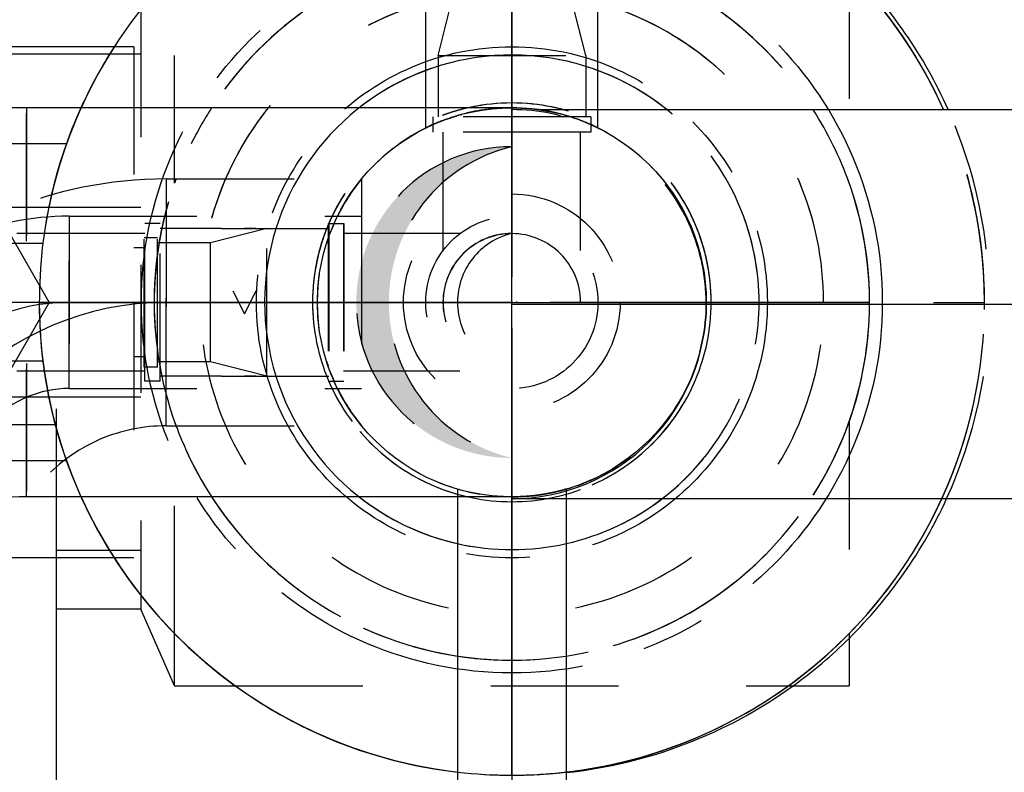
# Model space of a CAD drawing. Extents: x -156717 to 425753, y -51191 to 363295.
# Tile 127 of 256: x 87141 to 87333, y 112352 to 112499. Entities that reach past the tile are written whole.
import ezdxf
from ezdxf.enums import TextEntityAlignment as Align
from ezdxf.lldxf.tags import DXFTag

# ---------------------------------------------------------------- set-up
doc = ezdxf.new("R2010")
doc.units = 0
doc.header["$LTSCALE"] = 50
doc.linetypes.add('CENTER', pattern=[2, 1.25, -0.25, 0.25, -0.25])
doc.linetypes.add('STREEPJES', pattern=[0.1, 0.05, -0.05])
doc.layers.get('0').update_dxf_attribs({"linetype": 'CONTINUOUS'})
for name, color, linetype in [('WL541---_D', 111, 'CONTINUOUS'), ('WL541---_HARTLIJN', 8, 'CONTINUOUS'), ('WL561---_AANVOER_D', 20, 'CONTINUOUS'), ('WL561---_AANVOER_HARTLIJ', 8, 'CONTINUOUS'), ('WL561---_RETOUR_D', 21, 'CONTINUOUS'), ('WL561---_RETOUR_HARTLIJN', 8, 'CONTINUOUS')]:
    doc.layers.add(name, color=color, linetype=linetype)
doc.styles.add('BURO-025', font='ARIAL.TTF', dxfattribs={"height": 125})
tags = doc.linetypes.add('CENTER2', pattern=[28.575, 19.05, -3.175, 3.175, -3.175]).pattern_tags.tags
tags[10:11] = [DXFTag(74, 4), DXFTag(75, 0), DXFTag(340, '0'), DXFTag(46, 1.0), DXFTag(50, 0.0), DXFTag(44, 0.0), DXFTag(45, 0.0)]
tags[8:9] = [DXFTag(74, 4), DXFTag(75, 0), DXFTag(340, '0'), DXFTag(46, 1.0), DXFTag(50, 0.0), DXFTag(44, 0.0), DXFTag(45, 0.0)]
tags[6:7] = [DXFTag(74, 4), DXFTag(75, 0), DXFTag(340, '0'), DXFTag(46, 1.0), DXFTag(50, 0.0), DXFTag(44, 0.0), DXFTag(45, 0.0)]
tags[4:5] = [DXFTag(74, 4), DXFTag(75, 0), DXFTag(340, '0'), DXFTag(46, 1.0), DXFTag(50, 0.0), DXFTag(44, 0.0), DXFTag(45, 0.0)]

# ---------------------------------------------------------------- blocks, each defined once
blk = doc.blocks.new('*U1212')
at = {"color": 8, "linetype": 'STREEPJES', "ltscale": 10}
for p, q in [((-38, -16.85, -605.52), (-38, 16.85, -605.52)), ((16.85, -38, -605.52), (-16.85, -38, -605.52))]:
    blk.add_line(p, q, dxfattribs=at)
for radius in [54.85, 21.15]:
    blk.add_arc((-38, -38, -605.52), radius, 0, 90, dxfattribs=at)
at = {"layer": 'WL561---_AANVOER_HARTLIJ', "linetype": 'CENTER2'}
blk.add_arc((-38, -38, -605.52), 38, 0, 90, dxfattribs=at)
at = {"layer": 'WL561---_AANVOER_D', "color": 2, "style": 'BURO-025'}
blk.add_attdef('POSNR', text='', height=125, dxfattribs=at).set_placement((0, 0), align=Align.MIDDLE)
blk = doc.blocks.new('*U1223')
at = {"color": 8, "linetype": 'STREEPJES', "ltscale": 10}
for p, q in [((0, 13.45, -976.43), (22.81, 13.45, -976.43)), ((0, -13.45, -976.43), (22.81, -13.45, -976.43))]:
    blk.add_line(p, q, dxfattribs=at)
blk.add_arc((-10.15, 0, -976.43), 13.45, 270, 90, dxfattribs=at)
blk.add_arc((-10.15, 0, -976.43), 13.45, 270, 90, dxfattribs=at)
at = {"layer": 'WL561---_RETOUR_HARTLIJN', "linetype": 'CENTER2'}
blk.add_line((0, 0, -976.43), (37.81, 0, -976.43), dxfattribs=at)
at = {"layer": 'WL561---_RETOUR_D', "color": 2, "style": 'BURO-025'}
blk.add_attdef('POSNR', text='', height=125, dxfattribs=at).set_placement((0, 0), align=Align.MIDDLE)
blk = doc.blocks.new('*U1224')
at = {"color": 8, "linetype": 'STREEPJES', "ltscale": 10}
for p, q in [((-12, 15.45, -976.43), (-15, 15.45, -976.43)), ((-15, -15.45, -976.43), (-15, 15.45, -976.43)), ((-12, -15.45, -976.43), (-12, 15.45, -976.43)), ((0, 14.45, -976.43), (-12, 14.45, -976.43)), ((0, 14.45, -976.43), (11, 11.65, -976.43)), ((0, 14.45, -976.43), (0, -14.45, -976.43)), ((11, 11.65, -976.43), (21.4, 11.65, -976.43)), ((11, 11.65, -976.43), (11, -11.65, -976.43)), ((21.4, 12.65, -976.43), (24, 12.65, -976.43)), ((21.4, 12.65, -976.43), (21.4, -12.65, -976.43)), ((24, 12.65, -976.43), (24, -12.65, -976.43)), ((0, -14.45, -976.43), (11, -11.65, -976.43)), ((11, -11.65, -976.43), (21.4, -11.65, -976.43)), ((21.4, -12.65, -976.43), (24, -12.65, -976.43)), ((0, -14.45, -976.43), (-12, -14.45, -976.43)), ((-12, -15.45, -976.43), (-15, -15.45, -976.43))]:
    blk.add_line(p, q, dxfattribs=at)
at = {"layer": 'WL561---_RETOUR_HARTLIJN', "linetype": 'CENTER2'}
blk.add_line((0, 0, -976.43), (11, 0, -976.43), dxfattribs=at)
at = {"layer": 'WL561---_RETOUR_D', "color": 2, "style": 'BURO-025'}
blk.add_attdef('POSNR', text='', height=125, dxfattribs=at).set_placement((0, 0), align=Align.MIDDLE)
blk = doc.blocks.new('*U1225')
at = {"color": 8, "linetype": 'STREEPJES', "ltscale": 10}
for p, q in [((15, 50, -976.43), (45, 50, -976.43)), ((15, -50, -976.43), (15, 50, -976.43)), ((45, 50, -976.43), (45, -50, -976.43)), ((13, 10.65, -976.43), (15, 10.65, -976.43)), ((13, -10.65, -976.43), (15, -10.65, -976.43)), ((15, -50, -976.43), (45, -50, -976.43))]:
    blk.add_line(p, q, dxfattribs=at)
at = {"layer": 'WL561---_RETOUR_D', "color": 2, "style": 'BURO-025', "flags": 1}
for tag in ['TYPE', 'FABR']:
    blk.add_attdef(tag, text='', height=125, dxfattribs=at).set_placement((0, 0), align=Align.MIDDLE)
blk = doc.blocks.new('*U1229')
at = {"color": 8, "linetype": 'STREEPJES', "ltscale": 10}
for p, q in [((-31, -88.08, -285.2), (-31, -121.47, -285.2)), ((31, -88.08, -285.2), (31, -121.47, -285.2))]:
    blk.add_line(p, q, dxfattribs=at)
for start, end in [(65.4733, 114.0533), (35.8248, 44.7073)]:
    blk.add_arc((0, 0, -285.2), 92.5, start, end, dxfattribs=at)
at = {"color": 2, "ltscale": 10}
for start, end in [(114.0533, 135.2927), (44.7073, 65.4733), (6.0333, 35.8248)]:
    blk.add_arc((0, 0, -285.2), 92.5, start, end, dxfattribs=at)
at = {"layer": 'WL541---_HARTLIJN', "linetype": 'CENTER'}
blk.add_circle((0, 0, -285.2), 0.075, dxfattribs=at)
at = {"layer": 'WL541---_D', "color": 2, "style": 'BURO-025'}
blk.add_attdef('POSNR', text='', height=125, dxfattribs=at).set_placement((0, 0), align=Align.MIDDLE)
at = {"layer": 'WL541---_D', "color": 2, "style": 'BURO-025', "flags": 1}
for tag in ['TYPE', 'FABR']:
    blk.add_attdef(tag, text='', height=125, dxfattribs=at).set_placement((0, 0), align=Align.MIDDLE)
blk = doc.blocks.new('*U1230')
at = {"color": 8, "linetype": 'STREEPJES', "ltscale": 10}
blk.add_circle((0, 0, -430.27), 16.85, dxfattribs=at)
for centre, radius, start, end in [((0, 0, -430.27), 13.48, 270, 90), ((-3.2, 0, -430.27), 13.85, 283.3512, 76.6488)]:
    blk.add_arc(centre, radius, start, end, dxfattribs=at)
at = {"layer": 'WL561---_RETOUR_HARTLIJN', "linetype": 'CENTER2'}
for p, q in [((0, 23.59, -430.27), (0, -23.59, -430.27)), ((23.59, 0, -430.27), (-23.59, 0, -430.27))]:
    blk.add_line(p, q, dxfattribs=at)
blk.add_circle((0, 0, -430.27), 0.075, dxfattribs=at)
at = {"layer": 'WL561---_RETOUR_D', "color": 2, "style": 'BURO-025'}
blk.add_attdef('POSNR', text='', height=125, dxfattribs=at).set_placement((0, 0), align=Align.MIDDLE)
blk = doc.blocks.new('*U1231')
at = {"color": 8, "linetype": 'STREEPJES', "ltscale": 10}
for p, q in [((-31, -88.08, -285.2), (-31, -121.47, -285.2)), ((31, -88.08, -285.2), (31, -121.47, -285.2))]:
    blk.add_line(p, q, dxfattribs=at)
for start, end in [(65.4733, 114.0533), (35.8248, 44.7073)]:
    blk.add_arc((0, 0, -285.2), 92.5, start, end, dxfattribs=at)
at = {"color": 2, "ltscale": 10}
for start, end in [(114.0533, 135.2927), (44.7073, 65.4733), (6.0333, 35.8248)]:
    blk.add_arc((0, 0, -285.2), 92.5, start, end, dxfattribs=at)
at = {"layer": 'WL541---_HARTLIJN', "linetype": 'CENTER'}
blk.add_circle((0, 0, -285.2), 0.075, dxfattribs=at)
at = {"layer": 'WL541---_D', "color": 2, "style": 'BURO-025'}
blk.add_attdef('POSNR', text='', height=125, dxfattribs=at).set_placement((0, 0), align=Align.MIDDLE)
at = {"layer": 'WL541---_D', "color": 2, "style": 'BURO-025', "flags": 1}
for tag in ['TYPE', 'FABR']:
    blk.add_attdef(tag, text='', height=125, dxfattribs=at).set_placement((0, 0), align=Align.MIDDLE)
blk = doc.blocks.new('*U1234')
at = {"color": 8, "linetype": 'STREEPJES', "ltscale": 10}
for p, q in [((-12, 15.45, -494.76), (-15, 15.45, -494.76)), ((-15, -15.45, -494.76), (-15, 15.45, -494.76)), ((-12, -15.45, -494.76), (-12, 15.45, -494.76)), ((21, 15.45, -494.76), (24, 15.45, -494.76)), ((21, 15.45, -494.76), (21, -15.45, -494.76)), ((24, 15.45, -494.76), (24, -15.45, -494.76)), ((0, 14.45, -494.76), (-12, 14.45, -494.76)), ((0, 14.45, -494.76), (9, 14.45, -494.76)), ((2.25, 14.45, -494.76), (4.5, 14.45, -494.76)), ((6.75, 14.45, -494.76), (4.5, 14.45, -494.76)), ((9, 14.45, -494.76), (21, 14.45, -494.76)), ((2.25, 2.25, -494.76), (4.5, -2.25, -494.76)), ((6.75, 2.25, -494.76), (4.5, -2.25, -494.76)), ((0, -14.45, -494.76), (-12, -14.45, -494.76)), ((0, -14.45, -494.76), (9, -14.45, -494.76)), ((2.25, -14.45, -494.76), (4.5, -14.45, -494.76)), ((6.75, -14.45, -494.76), (4.5, -14.45, -494.76)), ((9, -14.45, -494.76), (21, -14.45, -494.76)), ((-12, -15.45, -494.76), (-15, -15.45, -494.76)), ((21, -15.45, -494.76), (24, -15.45, -494.76))]:
    blk.add_line(p, q, dxfattribs=at)
at = {"layer": 'WL561---_RETOUR_HARTLIJN', "linetype": 'CENTER'}
blk.add_line((0, 0, -494.76), (9, 0, -494.76), dxfattribs=at)
at = {"layer": 'WL561---_RETOUR_D', "color": 2, "style": 'BURO-025'}
blk.add_attdef('POSNR', text='', height=125, dxfattribs=at).set_placement((0, 0), align=Align.MIDDLE)
at = {"layer": 'WL561---_RETOUR_D', "color": 2, "style": 'BURO-025', "flags": 1}
blk.add_attdef('FABR', text='', height=125, dxfattribs=at).set_placement((0, 0), align=Align.MIDDLE)
blk = doc.blocks.new('*U1235')
at = {"color": 8, "linetype": 'STREEPJES', "ltscale": 10}
for p, q in [((33.67, 0, -494.76), (42.21, 14.79, -494.76)), ((42.21, 14.79, -494.76), (59.29, 14.79, -494.76)), ((59.29, 14.79, -494.76), (67.83, 0, -494.76)), ((85.72, 14.79, -494.76), (72.27, 14.79, -494.76)), ((72.27, 0, -494.76), (72.27, 14.79, -494.76)), ((85.72, 0, -494.76), (85.72, 14.79, -494.76)), ((15, 13.45, -494.76), (41.43, 13.45, -494.76)), ((60.07, 13.45, -494.76), (72.27, 13.45, -494.76)), ((85.72, 6.73, -494.76), (101.5, 6.73, -494.76)), ((101.5, 6.73, -494.76), (101.5, -6.73, -494.76)), ((45.99, 4.76, -494.76), (45.99, -4.76, -494.76)), ((55.51, 4.76, -494.76), (45.99, 4.76, -494.76)), ((55.51, -4.76, -494.76), (55.51, 4.76, -494.76)), ((67.83, 0, -494.76), (59.29, -14.79, -494.76)), ((85.72, 0, -494.76), (72.27, 0, -494.76)), ((72.27, -14.79, -494.76), (72.27, 0, -494.76)), ((85.72, -14.79, -494.76), (85.72, 0, -494.76)), ((42.21, -14.79, -494.76), (33.67, 0, -494.76)), ((45.99, -4.76, -494.76), (55.51, -4.76, -494.76)), ((85.72, -6.73, -494.76), (101.5, -6.73, -494.76)), ((15, -13.45, -494.76), (41.43, -13.45, -494.76)), ((60.07, -13.45, -494.76), (72.27, -13.45, -494.76)), ((59.29, -14.79, -494.76), (42.21, -14.79, -494.76)), ((72.27, -14.79, -494.76), (85.72, -14.79, -494.76))]:
    blk.add_line(p, q, dxfattribs=at)
at = {"layer": 'WL561---_RETOUR_HARTLIJN', "linetype": 'CENTER'}
blk.add_line((0, 0, -494.76), (101.5, 0, -494.76), dxfattribs=at)
blk.add_circle((50.75, 0, -494.76), 0.075, dxfattribs=at)
at = {"layer": 'WL561---_RETOUR_D', "color": 2, "style": 'BURO-025'}
blk.add_attdef('POSNR', text='', height=125, dxfattribs=at).set_placement((0, 0), align=Align.MIDDLE)
at = {"layer": 'WL561---_RETOUR_D', "color": 2, "style": 'BURO-025', "flags": 1}
for tag in ['TYPE', 'FABR']:
    blk.add_attdef(tag, text='', height=125, dxfattribs=at).set_placement((0, 0), align=Align.MIDDLE)
blk = doc.blocks.new('*U1237')
at = {"color": 8, "linetype": 'STREEPJES', "ltscale": 10}
for radius, end in [(92.5, 179.82), (61, 179.82), (61, 179.82), (92.5, 0), (61, 0)]:
    blk.add_arc((0, 0, -2507.22), radius, 180, end, dxfattribs=at)
at = {"layer": 'WL561---_RETOUR_HARTLIJN', "linetype": 'CENTER'}
for p, q in [((0, -92.5, -2507.22), (0, 92.5, -2507.22)), ((92.5, 0, -2507.22), (-92.5, 0, -2507.22))]:
    blk.add_line(p, q, dxfattribs=at)
for radius in [72.5, 0.075]:
    blk.add_circle((0, 0, -2507.22), radius, dxfattribs=at)
at = {"layer": 'WL561---_RETOUR_D', "color": 2, "style": 'BURO-025'}
blk.add_attdef('POSNR', text='', height=125, dxfattribs=at).set_placement((0, 0), align=Align.MIDDLE)
at = {"layer": 'WL561---_RETOUR_D', "color": 2, "style": 'BURO-025', "flags": 1}
blk.add_attdef('FABR', text='', height=125, dxfattribs=at).set_placement((0, 0), align=Align.MIDDLE)
blk = doc.blocks.new('*U1238')
at = {"color": 8, "linetype": 'STREEPJES', "ltscale": 10}
blk.add_circle((0, 0, -2202.5), 38.05, dxfattribs=at)
for centre, radius, start, end in [((0, 0, -2202.5), 30.44, 90, 270), ((7.22, 0, -2202.5), 31.29, 103.3512, 256.6488)]:
    blk.add_arc(centre, radius, start, end, dxfattribs=at)
at = {"layer": 'WL561---_RETOUR_HARTLIJN', "linetype": 'CENTER2'}
for p, q in [((0, -53.27, -2202.5), (0, 53.27, -2202.5)), ((-53.27, 0, -2202.5), (53.27, 0, -2202.5))]:
    blk.add_line(p, q, dxfattribs=at)
blk.add_circle((0, 0, -2202.5), 0.075, dxfattribs=at)
at = {"layer": 'WL561---_RETOUR_D', "color": 2, "style": 'BURO-025'}
blk.add_attdef('POSNR', text='', height=125, dxfattribs=at).set_placement((0, 0), align=Align.MIDDLE)
blk = doc.blocks.new('*U1239')
at = {"color": 8, "linetype": 'STREEPJES', "ltscale": 10}
for p, q in [((-38.05, 95, -1687.5), (18.8, 95, -1687.5)), ((-95, -38.05, -1687.5), (-95, 38.05, -1687.5))]:
    blk.add_line(p, q, dxfattribs=at)
at = {"color": 0, "ltscale": 10}
blk.add_line((18.8, 95, -1687.5), (38.05, 95, -1687.5), dxfattribs=at)
at = {"color": 8, "linetype": 'STREEPJES', "ltscale": 10}
for radius, end in [(56.95, 0), (133.05, 344.7483)]:
    blk.add_arc((-95, 95, -1687.5), radius, 270, end, dxfattribs=at)
at = {"color": 0, "ltscale": 10}
blk.add_arc((-95, 95, -1687.5), 133.05, 344.7483, 360, dxfattribs=at)
at = {"layer": 'WL561---_RETOUR_HARTLIJN', "linetype": 'CENTER2'}
blk.add_arc((-95, 95, -1687.5), 95, 270, 0, dxfattribs=at)
at = {"layer": 'WL561---_RETOUR_D', "color": 2, "style": 'BURO-025'}
blk.add_attdef('POSNR', text='', height=125, dxfattribs=at).set_placement((0, 0), align=Align.MIDDLE)
blk = doc.blocks.new('*U1247')
at = {"color": 8, "linetype": 'STREEPJES', "ltscale": 10}
for p, q in [((-38.05, 82.49, -1687.5), (-38.05, 95, -1687.5)), ((-38.05, 95, -1687.5), (38.05, 95, -1687.5)), ((38.05, 82.49, -1687.5), (38.05, 95, -1687.5)), ((-38.05, 58.33, -1687.5), (-38.05, 82.49, -1687.5)), ((38.05, 58.33, -1687.5), (38.05, 82.49, -1687.5)), ((-38.05, 36.67, -1687.5), (-38.05, 58.33, -1687.5)), ((38.05, 36.67, -1687.5), (38.05, 58.33, -1687.5)), ((-38.05, 18.98, -1687.5), (-38.05, 36.67, -1687.5)), ((38.05, 18.98, -1687.5), (38.05, 36.67, -1687.5)), ((-38.05, 6.47, -1687.5), (-38.05, 18.98, -1687.5)), ((38.05, 6.47, -1687.5), (38.05, 18.98, -1687.5)), ((-38.05, 0, -1687.5), (-38.05, 6.47, -1687.5)), ((38.05, 0, -1687.5), (38.05, 6.47, -1687.5))]:
    blk.add_line(p, q, dxfattribs=at)
blk.add_circle((0, 0, -1687.5), 38.05, dxfattribs=at)
at = {"layer": 'WL561---_RETOUR_HARTLIJN', "linetype": 'CENTER2'}
blk.add_line((0, 0, -1687.5), (0, 95, -1687.5), dxfattribs=at)
at = {"layer": 'WL561---_RETOUR_D', "color": 2, "style": 'BURO-025'}
blk.add_attdef('POSNR', text='', height=125, dxfattribs=at).set_placement((0, 0), align=Align.MIDDLE)
blk = doc.blocks.new('*U1248')
at = {"color": 8, "linetype": 'STREEPJES', "ltscale": 10}
for radius in [38.05, 21.2]:
    blk.add_circle((0, 0, -1782.5), radius, dxfattribs=at)
at = {"layer": 'WL561---_RETOUR_HARTLIJN', "linetype": 'CENTER2'}
blk.add_circle((0, 0, -1782.5), 0.075, dxfattribs=at)
blk.add_circle((0, 0, -1782.5), 0.075, dxfattribs=at)
blk.add_circle((0, 0, -1782.5), 0.075, dxfattribs=at)
at = {"layer": 'WL561---_RETOUR_D', "color": 2, "style": 'BURO-025'}
blk.add_attdef('POSNR', text='', height=125, dxfattribs=at).set_placement((0, 0), align=Align.MIDDLE)
blk = doc.blocks.new('*U1249')
at = {"color": 8, "linetype": 'STREEPJES', "ltscale": 10}
blk.add_line((-95, -38.05, -1497.5), (-95, 38.05, -1497.5), dxfattribs=at)
for radius, end in [(56.95, 0), (133.05, 360)]:
    blk.add_arc((-95, 95, -1497.5), radius, 270, end, dxfattribs=at)
at = {"layer": 'WL561---_RETOUR_HARTLIJN', "linetype": 'CENTER2'}
blk.add_arc((-95, 95, -1497.5), 95, 270, 0, dxfattribs=at)
at = {"layer": 'WL561---_RETOUR_D', "color": 2, "style": 'BURO-025'}
blk.add_attdef('POSNR', text='', height=125, dxfattribs=at).set_placement((0, 0), align=Align.MIDDLE)
blk = doc.blocks.new('*U1250')
at = {"color": 8, "linetype": 'STREEPJES', "ltscale": 10}
for p, q in [((-38.05, 82.49, -1497.5), (-38.05, 95, -1497.5)), ((-38.05, 95, -1497.5), (38.05, 95, -1497.5)), ((38.05, 82.49, -1497.5), (38.05, 95, -1497.5)), ((-38.05, 58.33, -1497.5), (-38.05, 82.49, -1497.5)), ((38.05, 58.33, -1497.5), (38.05, 82.49, -1497.5)), ((-38.05, 36.67, -1497.5), (-38.05, 58.33, -1497.5)), ((38.05, 36.67, -1497.5), (38.05, 58.33, -1497.5)), ((-38.05, 18.98, -1497.5), (-38.05, 36.67, -1497.5)), ((38.05, 18.98, -1497.5), (38.05, 36.67, -1497.5)), ((-38.05, 6.47, -1497.5), (-38.05, 18.98, -1497.5)), ((38.05, 6.47, -1497.5), (38.05, 18.98, -1497.5)), ((-38.05, 0, -1497.5), (-38.05, 6.47, -1497.5)), ((38.05, 0, -1497.5), (38.05, 6.47, -1497.5))]:
    blk.add_line(p, q, dxfattribs=at)
blk.add_arc((0, 0, -1497.5), 38.05, 180, 0, dxfattribs=at)
at = {"layer": 'WL561---_RETOUR_HARTLIJN', "linetype": 'CENTER2'}
blk.add_line((0, 0, -1497.5), (0, 95, -1497.5), dxfattribs=at)
at = {"layer": 'WL561---_RETOUR_D', "color": 2, "style": 'BURO-025'}
blk.add_attdef('POSNR', text='', height=125, dxfattribs=at).set_placement((0, 0), align=Align.MIDDLE)
blk = doc.blocks.new('*U1251')
at = {"color": 8, "linetype": 'STREEPJES', "ltscale": 10}
blk.add_circle((0, 0, -1190.18), 38.05, dxfattribs=at)
blk.add_circle((0, 0, -1190.18), 38.05, dxfattribs=at)
for centre, radius, start, end in [((0, 0, -1190.18), 30.44, 90, 270), ((7.22, 0, -1190.18), 31.29, 103.3512, 256.6488)]:
    blk.add_arc(centre, radius, start, end, dxfattribs=at)
at = {"layer": 'WL561---_RETOUR_HARTLIJN', "linetype": 'CENTER2'}
for p, q in [((0, -53.27, -1190.18), (0, 53.27, -1190.18)), ((-53.27, 0, -1190.18), (53.27, 0, -1190.18))]:
    blk.add_line(p, q, dxfattribs=at)
blk.add_circle((0, 0, -1190.18), 0.075, dxfattribs=at)
at = {"layer": 'WL561---_RETOUR_D', "color": 2, "style": 'BURO-025'}
blk.add_attdef('POSNR', text='', height=125, dxfattribs=at).set_placement((0, 0), align=Align.MIDDLE)
blk = doc.blocks.new('*U1257')
at = {"color": 8, "linetype": 'STREEPJES', "ltscale": 10}
for radius, end in [(92.5, 179.82), (61, 179.82), (61, 179.82), (92.5, 0), (61, 0)]:
    blk.add_arc((0, 0, -1136.18), radius, 180, end, dxfattribs=at)
at = {"layer": 'WL561---_RETOUR_HARTLIJN', "linetype": 'CENTER'}
for p, q in [((0, -92.5, -1136.18), (0, 92.5, -1136.18)), ((92.5, 0, -1136.18), (-92.5, 0, -1136.18))]:
    blk.add_line(p, q, dxfattribs=at)
for radius in [72.5, 0.075]:
    blk.add_circle((0, 0, -1136.18), radius, dxfattribs=at)
at = {"layer": 'WL561---_RETOUR_D', "color": 2, "style": 'BURO-025'}
blk.add_attdef('POSNR', text='', height=125, dxfattribs=at).set_placement((0, 0), align=Align.MIDDLE)
at = {"layer": 'WL561---_RETOUR_D', "color": 2, "style": 'BURO-025', "flags": 1}
blk.add_attdef('FABR', text='', height=125, dxfattribs=at).set_placement((0, 0), align=Align.MIDDLE)
blk = doc.blocks.new('*U1258')
at = {"color": 8, "linetype": 'STREEPJES', "ltscale": 10}
for p, q in [((0, 13.45, -494.76), (22.7, 13.45, -494.76)), ((0, -13.45, -494.76), (22.7, -13.45, -494.76))]:
    blk.add_line(p, q, dxfattribs=at)
blk.add_arc((-10.15, 0, -494.76), 13.45, 270, 90, dxfattribs=at)
blk.add_arc((-10.15, 0, -494.76), 13.45, 270, 90, dxfattribs=at)
at = {"layer": 'WL561---_RETOUR_HARTLIJN', "linetype": 'CENTER2'}
blk.add_line((0, 0, -494.76), (37.7, 0, -494.76), dxfattribs=at)
at = {"layer": 'WL561---_RETOUR_D', "color": 2, "style": 'BURO-025'}
blk.add_attdef('POSNR', text='', height=125, dxfattribs=at).set_placement((0, 0), align=Align.MIDDLE)
blk = doc.blocks.new('*U1272')
at = {"color": 8, "linetype": 'STREEPJES', "ltscale": 10}
for p, q in [((0, 16.85, -1356.11), (53.3, 16.85, -1356.11)), ((0, -16.85, -1356.11), (53.3, -16.85, -1356.11))]:
    blk.add_line(p, q, dxfattribs=at)
blk.add_spline([(3.93, 0, -1356.11), (3.58, -5.21, -1356.11), (2.62, -9.9, -1356.11), (1.41, -13.63, -1356.11), (0.4, -16.03, -1356.11), (0, -16.85, -1356.11), (0.4, -16.03, -1356.11), (1.41, -13.63, -1356.11), (2.62, -9.9, -1356.11), (3.58, -5.21, -1356.11), (3.93, 0, -1356.11), (3.58, 5.21, -1356.11), (2.62, 9.9, -1356.11), (1.41, 13.63, -1356.11), (0.4, 16.03, -1356.11), (0, 16.85, -1356.11), (0.4, 16.03, -1356.11), (1.41, 13.63, -1356.11), (2.62, 9.9, -1356.11), (3.58, 5.21, -1356.11), (3.93, 0, -1356.11)], degree=3, dxfattribs=at)
at = {"layer": 'WL561---_RETOUR_HARTLIJN', "linetype": 'CENTER2'}
blk.add_line((0, 0, -1356.11), (70.3, 0, -1356.11), dxfattribs=at)
at = {"layer": 'WL561---_RETOUR_D', "color": 2, "style": 'BURO-025'}
blk.add_attdef('POSNR', text='', height=125, dxfattribs=at).set_placement((0, 0), align=Align.MIDDLE)
blk = doc.blocks.new('*U1273')
at = {"color": 8, "linetype": 'STREEPJES', "ltscale": 10}
for p, q in [((0, 13.45, -868.31), (23.17, 13.45, -868.31)), ((0, -13.45, -868.31), (23.17, -13.45, -868.31))]:
    blk.add_line(p, q, dxfattribs=at)
blk.add_arc((-10.15, 0, -868.31), 13.45, 270, 90, dxfattribs=at)
blk.add_arc((-10.15, 0, -868.31), 13.45, 270, 90, dxfattribs=at)
at = {"layer": 'WL561---_RETOUR_HARTLIJN', "linetype": 'CENTER2'}
blk.add_line((0, 0, -868.31), (38.17, 0, -868.31), dxfattribs=at)
at = {"layer": 'WL561---_RETOUR_D', "color": 2, "style": 'BURO-025'}
blk.add_attdef('POSNR', text='', height=125, dxfattribs=at).set_placement((0, 0), align=Align.MIDDLE)
blk = doc.blocks.new('*U1274')
at = {"color": 8, "linetype": 'STREEPJES', "ltscale": 10}
for p, q in [((-12, 15.45, -868.31), (-15, 15.45, -868.31)), ((-15, -15.45, -868.31), (-15, 15.45, -868.31)), ((-12, -15.45, -868.31), (-12, 15.45, -868.31)), ((0, 14.45, -868.31), (-12, 14.45, -868.31)), ((0, 14.45, -868.31), (11, 11.65, -868.31)), ((0, 14.45, -868.31), (0, -14.45, -868.31)), ((11, 11.65, -868.31), (21.4, 11.65, -868.31)), ((11, 11.65, -868.31), (11, -11.65, -868.31)), ((21.4, 12.65, -868.31), (24, 12.65, -868.31)), ((21.4, 12.65, -868.31), (21.4, -12.65, -868.31)), ((24, 12.65, -868.31), (24, -12.65, -868.31)), ((0, -14.45, -868.31), (11, -11.65, -868.31)), ((11, -11.65, -868.31), (21.4, -11.65, -868.31)), ((21.4, -12.65, -868.31), (24, -12.65, -868.31)), ((0, -14.45, -868.31), (-12, -14.45, -868.31)), ((-12, -15.45, -868.31), (-15, -15.45, -868.31))]:
    blk.add_line(p, q, dxfattribs=at)
at = {"layer": 'WL561---_RETOUR_HARTLIJN', "linetype": 'CENTER2'}
blk.add_line((0, 0, -868.31), (11, 0, -868.31), dxfattribs=at)
at = {"layer": 'WL561---_RETOUR_D', "color": 2, "style": 'BURO-025'}
blk.add_attdef('POSNR', text='', height=125, dxfattribs=at).set_placement((0, 0), align=Align.MIDDLE)
blk = doc.blocks.new('*U1293')
at = {"color": 0, "ltscale": 10}
for p, q in [((-9.9, 36.74, -2999.62), (-11.35, 36.32, -2999.62)), ((16.03, 34.51, -2999.62), (15.45, 34.77, -2999.62)), ((-34.77, 15.45, -2999.62), (-35.59, 13.45, -2999.62)), ((-35.96, 12.44, -2999.62), (-36.27, 11.5, -2999.62))]:
    blk.add_line(p, q, dxfattribs=at)
blk.add_circle((0, 0, -2999.62), 38.05, dxfattribs=at)
for start, end in [(72.6448, 82.1347), (113.9566, 125.4406), (140.6029, 153.7149), (0, 17.5918)]:
    blk.add_arc((0, 0, -2999.62), 38.05, start, end, dxfattribs=at)
at = {"layer": 'WL561---_RETOUR_HARTLIJN', "linetype": 'CENTER'}
blk.add_circle((0, 0, -2999.62), 0.075, dxfattribs=at)
at = {"layer": 'WL561---_RETOUR_D', "color": 2, "style": 'BURO-025'}
blk.add_attdef('POSNR', text='', height=125, dxfattribs=at).set_placement((0, 0), align=Align.MIDDLE)
blk = doc.blocks.new('*U1294')
at = {"color": 0, "ltscale": 10}
for p, q in [((0, 10.65, -2969.62), (73.52, 10.65, -2969.62)), ((0, -10.65, -2969.62), (73.52, -10.65, -2969.62))]:
    blk.add_line(p, q, dxfattribs=at)
at = {"color": 8, "linetype": 'STREEPJES', "ltscale": 10}
blk.add_spline([(1.52, 0, -2969.62), (1.38, -3.29, -2969.62), (1, -6.26, -2969.62), (0.53, -8.62, -2969.62), (0.15, -10.13, -2969.62), (0, -10.65, -2969.62), (0.15, -10.13, -2969.62), (0.53, -8.62, -2969.62), (1, -6.26, -2969.62), (1.38, -3.29, -2969.62), (1.52, 0, -2969.62), (1.38, 3.29, -2969.62), (1, 6.26, -2969.62), (0.53, 8.62, -2969.62), (0.15, 10.13, -2969.62), (0, 10.65, -2969.62), (0.15, 10.13, -2969.62), (0.53, 8.62, -2969.62), (1, 6.26, -2969.62), (1.38, 3.29, -2969.62), (1.52, 0, -2969.62)], degree=3, dxfattribs=at)
at = {"layer": 'WL561---_RETOUR_HARTLIJN', "linetype": 'CENTER2'}
blk.add_line((0, 0, -2969.62), (86.52, 0, -2969.62), dxfattribs=at)
at = {"layer": 'WL561---_RETOUR_D', "color": 2, "style": 'BURO-025'}
blk.add_attdef('POSNR', text='', height=125, dxfattribs=at).set_placement((0, 0), align=Align.MIDDLE)
blk = doc.blocks.new('*U1295')
at = {"color": 2, "ltscale": 10}
for p, q in [((-11.5, 91.78, -2530.22), (-11.5, 149, -2530.22)), ((11.5, 91.78, -2530.22), (11.5, 149, -2530.22))]:
    blk.add_line(p, q, dxfattribs=at)
for start, end in [(97.1417, 105.3505), (57.2796, 78.4371), (109.363, 122.7204), (128.2918, 173.3886), (294.0533, 359.7127), (186.6114, 225.5215)]:
    blk.add_arc((0, 0, -2530.22), 92.5, start, end, dxfattribs=at)
at = {"color": 8, "linetype": 'STREEPJES', "ltscale": 10}
for start, end in [(180.2873, 186.6114), (270.18, 294.0533)]:
    blk.add_arc((0, 0, -2530.22), 92.5, start, end, dxfattribs=at)
at = {"layer": 'WL561---_RETOUR_HARTLIJN', "linetype": 'CENTER'}
blk.add_circle((0, 0, -2530.22), 0.075, dxfattribs=at)
at = {"layer": 'WL561---_RETOUR_D', "color": 2, "style": 'BURO-025'}
blk.add_attdef('POSNR', text='', height=125, dxfattribs=at).set_placement((0, 0), align=Align.MIDDLE)
at = {"layer": 'WL561---_RETOUR_D', "color": 2, "style": 'BURO-025', "flags": 1}
for tag in ['TYPE', 'FABR']:
    blk.add_attdef(tag, text='', height=125, dxfattribs=at).set_placement((0, 0), align=Align.MIDDLE)
blk = doc.blocks.new('*U1296')
at = {"color": 2, "ltscale": 10}
for radius, start, end in [(92.5, 24.0533, 263.3886), (48.38, 51.1986, 257.2825), (92.5, 180, 263.3886), (48.38, 282.7175, 307.4652), (92.5, 276.6114, 335.4733), (92.5, 276.6114, 335.4733)]:
    blk.add_arc((0, 0, -2553.22), radius, start, end, dxfattribs=at)
at = {"color": 8, "linetype": 'STREEPJES', "ltscale": 10}
for radius, start, end in [(48.38, 307.4652, 51.1986), (92.5, 0.18, 24.0533), (92.5, 335.4733, 0), (92.5, 335.4733, 0), (48.38, 257.2825, 282.7175), (92.5, 263.3886, 276.6114), (92.5, 263.3886, 276.6114)]:
    blk.add_arc((0, 0, -2553.22), radius, start, end, dxfattribs=at)
at = {"layer": 'WL561---_RETOUR_HARTLIJN', "linetype": 'CENTER'}
for p, q in [((0, -92.5, -2553.22), (0, 92.5, -2553.22)), ((-92.5, 0, -2553.22), (92.5, 0, -2553.22))]:
    blk.add_line(p, q, dxfattribs=at)
for radius in [72.5, 0.075]:
    blk.add_circle((0, 0, -2553.22), radius, dxfattribs=at)
at = {"layer": 'WL561---_RETOUR_D', "color": 2, "style": 'BURO-025'}
blk.add_attdef('POSNR', text='', height=125, dxfattribs=at).set_placement((0, 0), align=Align.MIDDLE)
at = {"layer": 'WL561---_RETOUR_D', "color": 2, "style": 'BURO-025', "flags": 1}
blk.add_attdef('FABR', text='', height=125, dxfattribs=at).set_placement((0, 0), align=Align.MIDDLE)
blk = doc.blocks.new('*U1317')
at = {"color": 8, "linetype": 'STREEPJES', "ltscale": 10}
for p, q in [((0, 24.15, -800), (38.22, 24.15, -800)), ((0, -24.15, -800), (0, 24.15, -800)), ((38.22, 24.15, -800), (38.22, -24.15, -800)), ((0, -24.15, -800), (38.22, -24.15, -800))]:
    blk.add_line(p, q, dxfattribs=at)
at = {"layer": 'WL561---_RETOUR_HARTLIJN', "linetype": 'CENTER2'}
blk.add_line((0, 0, -800), (38.22, 0, -800), dxfattribs=at)
at = {"layer": 'WL561---_RETOUR_D', "color": 2, "style": 'BURO-025'}
blk.add_attdef('POSNR', text='', height=125, dxfattribs=at).set_placement((0, 0), align=Align.MIDDLE)
blk = doc.blocks.new('*U1318')
at = {"color": 8, "linetype": 'STREEPJES', "ltscale": 10}
for p, q in [((0, 24.15, -800), (38.22, 24.15, -800)), ((0, -24.15, -800), (0, 24.15, -800)), ((38.22, 24.15, -800), (38.22, -24.15, -800)), ((0, -24.15, -800), (38.22, -24.15, -800))]:
    blk.add_line(p, q, dxfattribs=at)
at = {"layer": 'WL561---_RETOUR_HARTLIJN', "linetype": 'CENTER2'}
blk.add_line((0, 0, -800), (38.22, 0, -800), dxfattribs=at)
at = {"layer": 'WL561---_RETOUR_D', "color": 2, "style": 'BURO-025'}
blk.add_attdef('POSNR', text='', height=125, dxfattribs=at).set_placement((0, 0), align=Align.MIDDLE)
blk = doc.blocks.new('*U1319')
at = {"color": 8, "linetype": 'STREEPJES', "ltscale": 10}
for p, q in [((-57, -24.15, -800), (-57, 24.15, -800)), ((24.15, -57, -800), (-24.15, -57, -800))]:
    blk.add_line(p, q, dxfattribs=at)
for radius in [81.15, 32.85]:
    blk.add_arc((-57, -57, -800), radius, 0, 90, dxfattribs=at)
at = {"layer": 'WL561---_RETOUR_HARTLIJN', "linetype": 'CENTER2'}
blk.add_arc((-57, -57, -800), 57, 0, 90, dxfattribs=at)
at = {"layer": 'WL561---_RETOUR_D', "color": 2, "style": 'BURO-025'}
blk.add_attdef('POSNR', text='', height=125, dxfattribs=at).set_placement((0, 0), align=Align.MIDDLE)
blk = doc.blocks.new('*U1320')
at = {"color": 8, "linetype": 'STREEPJES', "ltscale": 10}
for p, q in [((0, 16.85, -605.52), (57.22, 16.85, -605.52)), ((0, -16.85, -605.52), (0, 16.85, -605.52)), ((57.22, 16.85, -605.52), (57.22, -16.85, -605.52)), ((0, -16.85, -605.52), (57.22, -16.85, -605.52))]:
    blk.add_line(p, q, dxfattribs=at)
at = {"layer": 'WL561---_RETOUR_HARTLIJN', "linetype": 'CENTER2'}
blk.add_line((0, 0, -605.52), (57.22, 0, -605.52), dxfattribs=at)
at = {"layer": 'WL561---_RETOUR_D', "color": 2, "style": 'BURO-025'}
blk.add_attdef('POSNR', text='', height=125, dxfattribs=at).set_placement((0, 0), align=Align.MIDDLE)
blk = doc.blocks.new('*U1325')
at = {"color": 8, "linetype": 'STREEPJES', "ltscale": 10}
blk.add_circle((0, 0, -2202.5), 38.05, dxfattribs=at)
at = {"layer": 'WL561---_RETOUR_HARTLIJN', "linetype": 'CENTER2'}
blk.add_circle((0, 0, -2202.5), 0.075, dxfattribs=at)
blk.add_circle((0, 0, -2202.5), 0.075, dxfattribs=at)
blk.add_circle((0, 0, -2202.5), 0.075, dxfattribs=at)
at = {"layer": 'WL561---_RETOUR_D', "color": 2, "style": 'BURO-025'}
blk.add_attdef('POSNR', text='', height=125, dxfattribs=at).set_placement((0, 0), align=Align.MIDDLE)
blk = doc.blocks.new('*U1326')
at = {"color": 8, "linetype": 'STREEPJES', "ltscale": 10}
for start in [180.18, 0]:
    blk.add_arc((0, 0, -2104.5), 39, start, 180, dxfattribs=at)
at = {"layer": 'WL561---_RETOUR_HARTLIJN', "linetype": 'CENTER2'}
blk.add_circle((0, 0, -2104.5), 0.075, dxfattribs=at)
blk = doc.blocks.new('*U1327')
at = {"color": 8, "linetype": 'STREEPJES', "ltscale": 10}
for start in [180.18, 0]:
    blk.add_arc((0, 0, -2104.5), 70, start, 180, dxfattribs=at)
at = {"layer": 'WL561---_RETOUR_HARTLIJN', "linetype": 'CENTER'}
for p, q in [((0, -70, -2104.5), (0, 70, -2104.5)), ((-70, 0, -2104.5), (70, 0, -2104.5))]:
    blk.add_line(p, q, dxfattribs=at)
for radius in [50, 0.075]:
    blk.add_circle((0, 0, -2104.5), radius, dxfattribs=at)
at = {"layer": 'WL561---_RETOUR_D', "color": 2, "style": 'BURO-025'}
blk.add_attdef('POSNR', text='', height=125, dxfattribs=at).set_placement((0, 0), align=Align.MIDDLE)
at = {"layer": 'WL561---_RETOUR_D', "color": 2, "style": 'BURO-025', "flags": 1}
blk.add_attdef('FABR', text='', height=125, dxfattribs=at).set_placement((0, 0), align=Align.MIDDLE)
blk = doc.blocks.new('*U1328')
at = {"color": 8, "linetype": 'STREEPJES', "ltscale": 10}
for end in [180, 359.82]:
    blk.add_arc((0, 0, -1880.5), 39, 0, end, dxfattribs=at)
at = {"layer": 'WL561---_RETOUR_HARTLIJN', "linetype": 'CENTER2'}
blk.add_circle((0, 0, -1880.5), 0.075, dxfattribs=at)
blk = doc.blocks.new('*U1329')
at = {"color": 8, "linetype": 'STREEPJES', "ltscale": 10}
for radius, end in [(70, 180), (70, 359.82), (39, 180), (39, 359.82), (39, 359.82)]:
    blk.add_arc((0, 0, -1880.5), radius, 0, end, dxfattribs=at)
at = {"layer": 'WL561---_RETOUR_HARTLIJN', "linetype": 'CENTER'}
for p, q in [((0, -70, -1880.5), (0, 70, -1880.5)), ((70, 0, -1880.5), (-70, 0, -1880.5))]:
    blk.add_line(p, q, dxfattribs=at)
for radius in [50, 0.075]:
    blk.add_circle((0, 0, -1880.5), radius, dxfattribs=at)
at = {"layer": 'WL561---_RETOUR_D', "color": 2, "style": 'BURO-025'}
blk.add_attdef('POSNR', text='', height=125, dxfattribs=at).set_placement((0, 0), align=Align.MIDDLE)
at = {"layer": 'WL561---_RETOUR_D', "color": 2, "style": 'BURO-025', "flags": 1}
blk.add_attdef('FABR', text='', height=125, dxfattribs=at).set_placement((0, 0), align=Align.MIDDLE)
blk = doc.blocks.new('*U1330')
at = {"color": 8, "linetype": 'STREEPJES', "ltscale": 10}
for p, q in [((-66, 23.32, -1992.5), (-66, 64.81, -1992.5)), ((66, 64.81, -1992.5), (66, 23.32, -1992.5)), ((-72.6, 57.32, -1992.5), (-72.6, -57.32, -1992.5)), ((-72.6, 48.54, -1992.5), (-78.74, 48.54, -1992.5)), ((-65.7, 24.15, -1992.5), (-66, 23.32, -1992.5)), ((-72.6, 18.54, -1992.5), (-90.62, 18.54, -1992.5)), ((-67.63, 18.07, -1992.5), (-67.94, 16.85, -1992.5)), ((-68.7, 13.45, -1992.5), (-68.85, 12.64, -1992.5)), ((-69.36, -9.46, -1992.5), (-69.19, -10.65, -1992.5)), ((-69.05, -11.5, -1992.5), (-68.85, -12.64, -1992.5)), ((-72.6, -18.54, -1992.5), (-90.62, -18.54, -1992.5)), ((-89.2, -20.81, -1992.5), (-89.2, -24.49, -1992.5)), ((-66, -64.81, -1992.5), (-66, -23.32, -1992.5)), ((66, -23.32, -1992.5), (66, -64.81, -1992.5)), ((-72.6, -48.54, -1992.5), (-78.74, -48.54, -1992.5)), ((-54.14, -75, -1992.5), (54.14, -75, -1992.5))]:
    blk.add_line(p, q, dxfattribs=at)
at = {"color": 2, "ltscale": 10}
for p, q in [((-78.74, 48.54, -1992.5), (-232, 48.54, -1992.5)), ((-90.62, 18.54, -1992.5), (-232, 18.54, -1992.5)), ((-90.62, -18.54, -1992.5), (-232, -18.54, -1992.5)), ((-89.34, -23.98, -1992.5), (-208.8, -23.98, -1992.5)), ((-89.2, -24.49, -1992.5), (-89.2, -110, -1992.5)), ((-78.74, -48.54, -1992.5), (-89.2, -48.54, -1992.5)), ((-72.6, -57.32, -1992.5), (-72.6, -60, -1992.5)), ((-72.6, -60, -1992.5), (-89.2, -60, -1992.5)), ((-66, -75, -1992.5), (-72.6, -60, -1992.5)), ((-66, -75, -1992.5), (-66, -64.81, -1992.5)), ((66, -64.81, -1992.5), (66, -75, -1992.5)), ((-66, -75, -1992.5), (-54.14, -75, -1992.5)), ((54.14, -75, -1992.5), (66, -75, -1992.5))]:
    blk.add_line(p, q, dxfattribs=at)
at = {"color": 8, "linetype": 'STREEPJES', "ltscale": 10}
for start, end in [(147.0729, 153.7137), (19.463, 32.5881), (170.4198, 187.6347), (0.18, 9.4557), (212.9271, 359.82), (199.463, 206.2863)]:
    blk.add_arc((0, 0, -1992.5), 70, start, end, dxfattribs=at)
at = {"layer": 'WL561---_RETOUR_HARTLIJN', "linetype": 'CENTER'}
blk.add_circle((0, 0, -1992.5), 0.075, dxfattribs=at)
at = {"layer": 'WL561---_RETOUR_D', "color": 2, "style": 'BURO-025'}
blk.add_attdef('POSNR', text='', height=125, dxfattribs=at).set_placement((0, 0), align=Align.MIDDLE)
at = {"layer": 'WL561---_RETOUR_D', "color": 2, "style": 'BURO-025', "flags": 1}
for tag in ['TYPE', 'FABR']:
    blk.add_attdef(tag, text='', height=125, dxfattribs=at).set_placement((0, 0), align=Align.MIDDLE)
blk = doc.blocks.new('*U1331')
at = {"color": 8, "linetype": 'STREEPJES', "ltscale": 10}
for radius, start, end in [(92.5, 0.18, 155.7102), (48.38, 231.8617, 128.1383), (92.5, 204.2898, 0), (92.5, 204.2898, 0)]:
    blk.add_arc((0, 0, -1182.18), radius, start, end, dxfattribs=at)
at = {"layer": 'WL561---_RETOUR_HARTLIJN', "linetype": 'CENTER'}
for p, q in [((0, -92.5, -1182.18), (0, 92.5, -1182.18)), ((-92.5, 0, -1182.18), (92.5, 0, -1182.18))]:
    blk.add_line(p, q, dxfattribs=at)
for radius in [72.5, 0.075]:
    blk.add_circle((0, 0, -1182.18), radius, dxfattribs=at)
at = {"layer": 'WL561---_RETOUR_D', "color": 2, "style": 'BURO-025'}
blk.add_attdef('POSNR', text='', height=125, dxfattribs=at).set_placement((0, 0), align=Align.MIDDLE)
at = {"layer": 'WL561---_RETOUR_D', "color": 2, "style": 'BURO-025', "flags": 1}
blk.add_attdef('FABR', text='', height=125, dxfattribs=at).set_placement((0, 0), align=Align.MIDDLE)
blk = doc.blocks.new('*U1332')
at = {"color": 8, "linetype": 'STREEPJES', "ltscale": 10}
for p, q in [((-11.5, 95, -1159.18), (-11.5, 149, -1159.18)), ((11.5, 95, -1159.18), (11.5, 149, -1159.18))]:
    blk.add_line(p, q, dxfattribs=at)
for start, end in [(114.2898, 122.7204), (57.2796, 65.7102), (128.2918, 173.3886), (180.2873, 225.5215), (270.18, 359.7127)]:
    blk.add_arc((0, 0, -1159.18), 92.5, start, end, dxfattribs=at)
at = {"layer": 'WL561---_RETOUR_HARTLIJN', "linetype": 'CENTER'}
blk.add_circle((0, 0, -1159.18), 0.075, dxfattribs=at)
at = {"layer": 'WL561---_RETOUR_D', "color": 2, "style": 'BURO-025'}
blk.add_attdef('POSNR', text='', height=125, dxfattribs=at).set_placement((0, 0), align=Align.MIDDLE)
at = {"layer": 'WL561---_RETOUR_D', "color": 2, "style": 'BURO-025', "flags": 1}
for tag in ['TYPE', 'FABR']:
    blk.add_attdef(tag, text='', height=125, dxfattribs=at).set_placement((0, 0), align=Align.MIDDLE)
blk = doc.blocks.new('*U1339')
at = {"ltscale": 10}
h = blk.add_hatch(color=2, dxfattribs=at)
edge = h.paths.add_edge_path()
edge.add_ellipse((0, 0), major_axis=(0, -30.44), ratio=1, start_angle=180, end_angle=360, ccw=False)
edge.add_line((0, 30.44), (-0.4, 30.34))
edge.add_ellipse((7.22, 0), major_axis=(-7.22, 30.44), ratio=1, start_angle=0.7529, end_angle=152.5447)
edge.add_line((-0.4, -30.34), (0, -30.44))
at = {"color": 8, "linetype": 'STREEPJES', "ltscale": 10}
blk.add_circle((0, 0), 38.05, dxfattribs=at)
at = {"layer": 'WL561---_RETOUR_HARTLIJN', "linetype": 'CENTER2'}
for p, q in [((0, -53.27), (0, 53.27)), ((-53.27, 0), (53.27, 0))]:
    blk.add_line(p, q, dxfattribs=at)
blk.add_circle((0, 0), 0.075, dxfattribs=at)
at = {"layer": 'WL561---_RETOUR_D', "color": 2, "style": 'BURO-025'}
blk.add_attdef('POSNR', text='', height=125, dxfattribs=at).set_placement((0, 0), align=Align.MIDDLE)
blk = doc.blocks.new('*U1342')
at = {"color": 0, "ltscale": 10}
for p, q in [((-9.9, 36.74, -2574.22), (-11.35, 36.32, -2574.22)), ((16.03, 34.51, -2574.22), (15.45, 34.77, -2574.22)), ((-34.77, 15.45, -2574.22), (-35.59, 13.45, -2574.22)), ((-35.96, 12.44, -2574.22), (-36.27, 11.5, -2574.22)), ((-36.27, -11.5, -2574.22), (-35.96, -12.44, -2574.22)), ((-35.59, -13.45, -2574.22), (-34.77, -15.45, -2574.22)), ((-8.62, -37.06, -2574.22), (-6.26, -37.53, -2574.22))]:
    blk.add_line(p, q, dxfattribs=at)
at = {"color": 8, "linetype": 'STREEPJES', "ltscale": 10}
blk.add_circle((0, 0, -2574.22), 38.05, dxfattribs=at)
at = {"color": 0, "ltscale": 10}
for start, end in [(72.6448, 82.1347), (113.9566, 125.4406), (140.6029, 153.7149), (359.7378, 17.5918), (206.2851, 219.3971), (274.9618, 285.438)]:
    blk.add_arc((0, 0, -2574.22), 38.05, start, end, dxfattribs=at)
at = {"color": 8, "linetype": 'STREEPJES', "ltscale": 10}
for centre, radius, start, end in [((0, 0, -2574.22), 30.44, 90, 270), ((7.22, 0, -2574.22), 31.29, 103.3512, 256.6488)]:
    blk.add_arc(centre, radius, start, end, dxfattribs=at)
at = {"layer": 'WL561---_RETOUR_HARTLIJN', "linetype": 'CENTER2'}
for p, q in [((0, -53.27, -2574.22), (0, 53.27, -2574.22)), ((-53.27, 0, -2574.22), (53.27, 0, -2574.22))]:
    blk.add_line(p, q, dxfattribs=at)
blk.add_circle((0, 0, -2574.22), 0.075, dxfattribs=at)
at = {"layer": 'WL561---_RETOUR_D', "color": 2, "style": 'BURO-025'}
blk.add_attdef('POSNR', text='', height=125, dxfattribs=at).set_placement((0, 0), align=Align.MIDDLE)
blk = doc.blocks.new('*U1350')
at = {"color": 0, "ltscale": 10}
for p, q in [((5.14, 38.05, -2850.05), (279.45, 38.05, -2850.05)), ((0, -38.05, -2850.05), (279.45, -38.05, -2850.05))]:
    blk.add_line(p, q, dxfattribs=at)
at = {"color": 8, "linetype": 'STREEPJES', "ltscale": 10}
blk.add_arc((0, 0, -2850.05), 38.05, 0.2622, 90, dxfattribs=at)
blk.add_arc((0, 0, -2850.05), 38.05, 0.2622, 90, dxfattribs=at)
at = {"color": 0, "ltscale": 10}
blk.add_arc((0, 0, -2850.05), 38.05, 270, 0.2622, dxfattribs=at)
blk.add_arc((0, 0, -2850.05), 38.05, 270, 0.2622, dxfattribs=at)
at = {"layer": 'WL561---_RETOUR_HARTLIJN', "linetype": 'CENTER2'}
blk.add_line((0, 0, -2850.05), (279.45, 0, -2850.05), dxfattribs=at)
at = {"layer": 'WL561---_RETOUR_D', "color": 2, "style": 'BURO-025'}
blk.add_attdef('POSNR', text='', height=125, dxfattribs=at).set_placement((0, 0), align=Align.MIDDLE)

msp = doc.modelspace()

# ---------------------------------------------------------------- block references
at = {"layer": 'WL541---_D', "rotation": 270}
for name in ['*U1229', '*U1231']:
    msp.add_blockref(name, (87237.80911, 112444.1589, 285.19579), dxfattribs=at)
at = {"layer": 'WL561---_RETOUR_D'}
for name, p, rotation in [('*U1272', (87236.88149, 112478.27459, 1356.10658), 90), ('*U1295', (87236.88149, 112444.1589, 2530.22186), 90), ('*U1332', (87236.88149, 112444.1589, 1159.17913), 90), ('*U1237', (87236.88149, 112444.1589, 2507.22186), 180), ('*U1257', (87236.88149, 112444.1589, 1136.17913), 180), ('*U1274', (87236.88149, 112492.47663, 868.30852), 90), ('*U1327', (87236.88149, 112444.1589, 2104.49653), 180), ('*U1225', (87177.9233, 112444.1589, 976.43119), 180), ('*U1273', (87236.88149, 112454.30878, 868.30852), 90), ('*U1239', (87046.88149, 112444.1589, 1687.49653), 180), ('*U1249', (87046.88149, 112444.1589, 1497.49653), 180), ('*U1247', (87236.88149, 112444.1589, 1687.49653), 90), ('*U1250', (87236.88149, 112444.1589, 1497.49653), 90), ('*U1326', (87236.88149, 112444.1589, 2104.49653), 180), ('*U1325', (87236.88149, 112444.1589, 2202.49653), 180), ('*U1319', (87112.2548, 112444.1589, 800), 90), ('*U1230', (87236.88149, 112444.1589, 430.26677), 180), ('*U1212', (87112.2548, 112444.1589, 605.51883), 90), ('*U1235', (87180.03149, 112444.1589, 494.76285), 180), ('*U1224', (87188.9233, 112444.1589, 976.43119), 180), ('*U1223', (87226.73161, 112444.1589, 976.43119), 180), ('*U1258', (87226.73161, 112444.1589, 494.76285), 180), ('*U1294', (87236.88149, 112407.62974, 2969.61515), 270)]:
    msp.add_blockref(name, p, dxfattribs=dict(at, rotation=rotation))
for name, p in [('*U1296', (87236.88149, 112444.1589, 2553.22186)), ('*U1331', (87236.88149, 112444.1589, 1182.17913)), ('*U1330', (87236.88149, 112444.1589, 1992.49653)), ('*U1329', (87236.88149, 112444.1589, 1880.49653)), ('*U1238', (87236.88149, 112444.1589, 2202.49653)), ('*U1251', (87236.88149, 112444.1589, 1190.17913)), ('*U1339', (87236.88149, 112444.1589)), ('*U1342', (87236.88149, 112444.1589, 2574.22186)), ('*U1328', (87236.88149, 112444.1589, 1880.49653)), ('*U1248', (87236.88149, 112444.1589, 1782.49653)), ('*U1293', (87236.88149, 112444.1589, 2999.61515)), ('*U1350', (87236.88149, 112443.81059, 2850.05)), ('*U1317', (87169.2548, 112444.1589, 800)), ('*U1318', (87169.2548, 112444.1589, 800)), ('*U1320', (87150.2548, 112444.1589, 605.51883)), ('*U1234', (87180.03149, 112444.1589, 494.76285))]:
    msp.add_blockref(name, p, dxfattribs=at)

doc.saveas('drawing.dxf')
